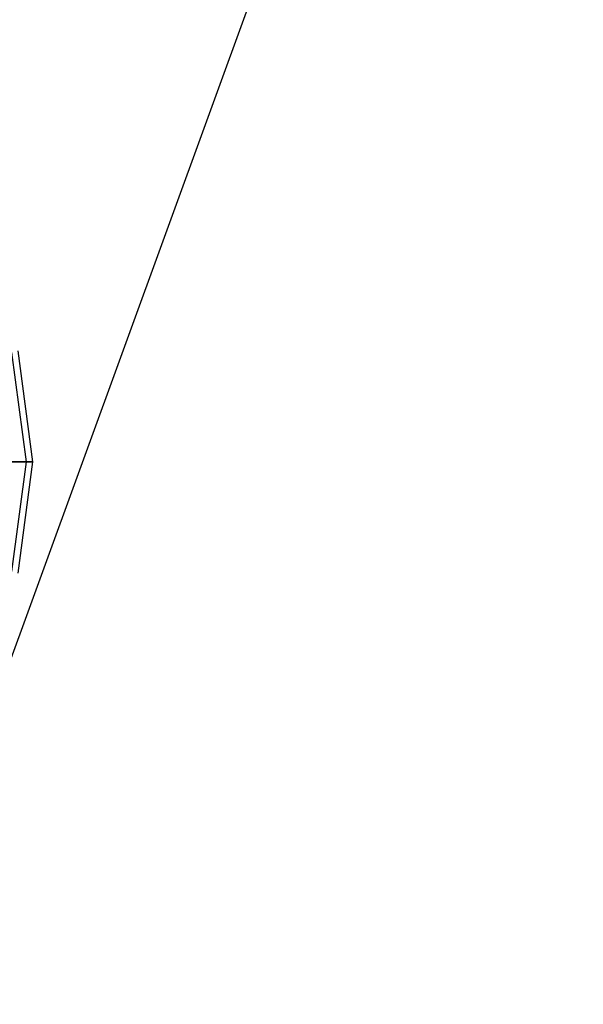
# Model space of a CAD drawing. Extents: x -29 to 29, y -26.9 to 31.
# Tile 7 of 43: x -6 to -0.9, y -17.8 to -8.9. Entities that reach past the tile are written whole.
import ezdxf

# ---------------------------------------------------------------- set-up
doc = ezdxf.new("R2010")
doc.units = 0
doc.header["$LTSCALE"] = 2.54
doc.layers.get('0').update_dxf_attribs({"color": 13, "linetype": 'CONTINUOUS'})

# ---------------------------------------------------------------- blocks, each defined once
blk = doc.blocks.new('GRUPUJ_2')
at = {"color": 0}
for p, q in [((28.9757, 28.9757, 15.88), (21.3574, 8.0445, 15.98)), ((28.9757, 28.9757, 15.88), (21.3574, 8.0445, 15.98)), ((23.0122, 13.9868, 11.2286), (22.8815, 14.98, 11.2286)), ((23.0122, 13.9868, 11.2286), (22.8815, 14.98, 11.2286)), ((23.0703, 13.9868, 12.2466), (22.9376, 14.995, 12.2466)), ((23.0703, 13.9868, 12.2466), (22.9376, 14.995, 12.2466)), ((23.0122, 13.9868, 11.2286), (22.6926, 13.9868, 10.2603)), ((23.0122, 13.9868, 11.2286), (22.6926, 13.9868, 10.2603)), ((22.8629, 13.9868, 13.245), (23.0703, 13.9868, 12.2466)), ((22.8629, 13.9868, 13.245), (23.0703, 13.9868, 12.2466)), ((22.8815, 12.9937, 11.2286), (23.0122, 13.9868, 11.2286)), ((22.8815, 12.9937, 11.2286), (23.0122, 13.9868, 11.2286)), ((22.9376, 12.9787, 12.2466), (23.0703, 13.9868, 12.2466)), ((22.9376, 12.9787, 12.2466), (23.0703, 13.9868, 12.2466)), ((23.0703, 13.9868, 12.2466), (23.0122, 13.9868, 11.2286)), ((23.0703, 13.9868, 12.2466), (23.0122, 13.9868, 11.2286))]:
    blk.add_line(p, q, dxfattribs=at)

msp = doc.modelspace()

# ---------------------------------------------------------------- block references
at = {"color": 0}
msp.add_blockref('GRUPUJ_2', (-28.9757, -26.9101, 0.1598), dxfattribs=at)

doc.saveas('drawing.dxf')
